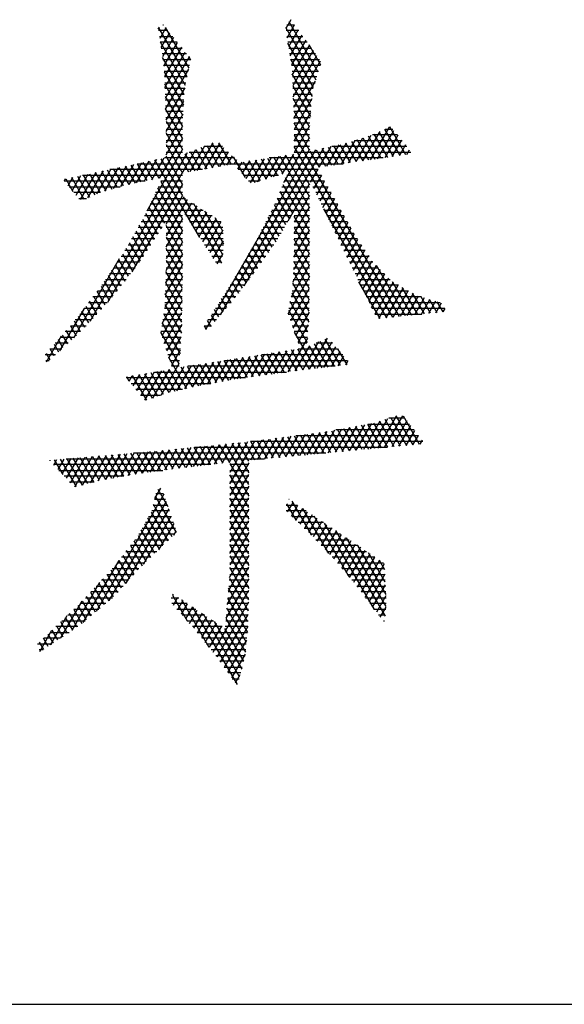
# Model space of a CAD drawing. Header units: millimetres. Extents: x 981 to 1872, y 361 to 991.
# Tile 23 of 62: x 1464 to 1471, y 361 to 374. Entities that reach past the tile are written whole.
import ezdxf

# ---------------------------------------------------------------- set-up
doc = ezdxf.new("R2010")
doc.units = ezdxf.units.MM
doc.header["$LTSCALE"] = 46.2
doc.layers.get('0').update_dxf_attribs({"linetype": 'CONTINUOUS'})
doc.layers.add('1', color=7, linetype='CONTINUOUS')

msp = doc.modelspace()

# ---------------------------------------------------------------- linework, layer by layer
at = {"linetype": 'Continuous'}
msp.add_line((980.848, 361.369), (1871.848, 361.369), dxfattribs=at)
at = {"layer": '1', "linetype": 'Continuous'}
for p, q in [((1465.813, 374.209), (1465.83, 374.238)), ((1465.872, 374.268), (1465.879, 374.268)), ((1465.905, 374.235), (1466.217, 373.696)), ((1467.487, 374.238), (1467.888, 373.544)), ((1467.559, 374.336), (1467.491, 374.218)), ((1467.506, 374.268), (1467.608, 374.268)), ((1467.51, 374.099), (1467.608, 374.268)), ((1467.919, 373.643), (1467.536, 374.307)), ((1465.94, 374.192), (1465.816, 374.192)), ((1466.192, 373.585), (1465.82, 374.23)), ((1465.828, 374.115), (1466.002, 374.115)), ((1465.912, 374.227), (1465.832, 374.089)), ((1465.85, 373.968), (1465.963, 374.163)), ((1467.663, 374.192), (1467.495, 374.192)), ((1467.507, 374.115), (1467.718, 374.115)), ((1467.657, 374.201), (1467.529, 373.979)), ((1467.548, 373.86), (1467.706, 374.133)), ((1465.838, 374.046), (1466.168, 373.475)), ((1466.063, 374.039), (1465.839, 374.039)), ((1466.014, 374.1), (1465.868, 373.847)), ((1465.887, 373.726), (1466.065, 374.036)), ((1466.117, 373.973), (1465.894, 373.586)), ((1467.774, 374.039), (1467.519, 374.039)), ((1467.858, 373.444), (1467.521, 374.028)), ((1467.755, 374.066), (1467.567, 373.74)), ((1467.578, 373.607), (1467.804, 373.998)), ((1467.796, 374.008), (1467.95, 373.741)), ((1465.851, 373.963), (1466.125, 373.963)), ((1466.186, 373.887), (1465.862, 373.887)), ((1465.899, 373.443), (1466.168, 373.909)), ((1466.219, 373.846), (1465.904, 373.299)), ((1466.241, 373.805), (1466.215, 373.851)), ((1467.531, 373.963), (1467.829, 373.963)), ((1467.884, 373.887), (1467.543, 373.887)), ((1467.853, 373.93), (1467.583, 373.465)), ((1467.589, 373.322), (1467.901, 373.863)), ((1466.152, 373.35), (1465.869, 373.84)), ((1465.874, 373.811), (1466.239, 373.811)), ((1466.225, 373.734), (1465.885, 373.734)), ((1467.554, 373.817), (1467.839, 373.325)), ((1467.555, 373.811), (1467.938, 373.811)), ((1467.948, 373.734), (1467.567, 373.734)), ((1467.946, 373.788), (1467.595, 373.179)), ((1465.891, 373.658), (1466.208, 373.658)), ((1465.891, 373.649), (1466.144, 373.211)), ((1465.909, 373.156), (1466.214, 373.684)), ((1467.576, 373.658), (1467.924, 373.658)), ((1467.827, 373.192), (1467.577, 373.625)), ((1466.192, 373.582), (1465.894, 373.582)), ((1465.897, 373.506), (1466.175, 373.506)), ((1466.136, 373.073), (1465.897, 373.487)), ((1467.9, 373.582), (1467.579, 373.582)), ((1467.582, 373.506), (1467.877, 373.506)), ((1467.584, 373.462), (1467.816, 373.06)), ((1467.6, 373.036), (1467.883, 373.525)), ((1466.158, 373.43), (1465.899, 373.43)), ((1465.902, 373.353), (1466.153, 373.353)), ((1466.16, 373.438), (1465.914, 373.012)), ((1467.853, 373.43), (1467.585, 373.43)), ((1467.588, 373.353), (1467.841, 373.353)), ((1465.903, 373.324), (1466.131, 372.93)), ((1466.148, 373.277), (1465.905, 373.277)), ((1465.907, 373.201), (1466.143, 373.201)), ((1465.915, 372.862), (1466.147, 373.263)), ((1467.806, 372.924), (1467.59, 373.298)), ((1467.834, 373.277), (1467.591, 373.277)), ((1467.594, 373.201), (1467.828, 373.201)), ((1467.836, 373.292), (1467.604, 372.891)), ((1466.131, 372.777), (1465.909, 373.162)), ((1466.139, 373.125), (1465.91, 373.125)), ((1466.137, 373.093), (1465.915, 372.709)), ((1467.596, 373.135), (1467.806, 372.771)), ((1467.821, 373.125), (1467.597, 373.125)), ((1467.604, 372.738), (1467.82, 373.113)), ((1465.913, 373.049), (1466.134, 373.049)), ((1465.915, 372.999), (1466.131, 372.625)), ((1466.131, 372.972), (1465.915, 372.972)), ((1467.6, 373.049), (1467.815, 373.049)), ((1467.808, 372.972), (1467.603, 372.972)), ((1467.806, 372.619), (1467.603, 372.971)), ((1467.806, 372.936), (1467.604, 372.586)), ((1465.915, 372.557), (1466.131, 372.93)), ((1465.915, 372.896), (1466.131, 372.896)), ((1466.213, 372.33), (1465.915, 372.845)), ((1466.131, 372.82), (1465.915, 372.82)), ((1467.604, 372.896), (1467.806, 372.896)), ((1467.806, 372.82), (1467.604, 372.82)), ((1467.604, 372.817), (1468.984, 370.427)), ((1468.614, 372.81), (1468.413, 372.463)), ((1468.509, 372.477), (1468.733, 372.865)), ((1468.853, 372.919), (1468.605, 372.491)), ((1468.963, 372.82), (1468.635, 372.82)), ((1468.653, 372.828), (1468.83, 372.523)), ((1468.701, 372.505), (1468.917, 372.878)), ((1468.911, 372.535), (1468.723, 372.86)), ((1468.793, 372.892), (1468.992, 372.547)), ((1468.968, 372.814), (1468.797, 372.518)), ((1468.802, 372.896), (1468.902, 372.896)), ((1469.073, 372.558), (1468.862, 372.924)), ((1466.131, 372.777), (1465.826, 372.25)), ((1465.915, 372.744), (1466.131, 372.744)), ((1465.915, 372.693), (1466.133, 372.315)), ((1466.324, 372.35), (1466.534, 372.713)), ((1466.617, 372.705), (1466.422, 372.367)), ((1466.45, 372.681), (1466.612, 372.402)), ((1466.691, 372.416), (1466.522, 372.709)), ((1466.606, 372.716), (1466.771, 372.43)), ((1467.465, 372.192), (1467.806, 372.783)), ((1467.604, 372.744), (1467.806, 372.744)), ((1468.191, 372.687), (1468.029, 372.408)), ((1468.125, 372.421), (1468.293, 372.713)), ((1468.205, 372.69), (1468.342, 372.453)), ((1468.4, 372.745), (1468.221, 372.435)), ((1468.423, 372.464), (1468.282, 372.709)), ((1468.317, 372.449), (1468.507, 372.778)), ((1468.357, 372.732), (1468.505, 372.476)), ((1468.395, 372.744), (1469.025, 372.744)), ((1468.586, 372.488), (1468.432, 372.755)), ((1468.507, 372.778), (1468.667, 372.5)), ((1468.748, 372.511), (1468.581, 372.801)), ((1468.893, 372.532), (1469.019, 372.75)), ((1469.07, 372.687), (1468.989, 372.546)), ((1466.194, 372.582), (1464.911, 370.36)), ((1465.148, 370.617), (1466.307, 372.625)), ((1465.665, 371.818), (1466.131, 372.625)), ((1466.131, 372.668), (1465.915, 372.668)), ((1465.915, 372.591), (1466.131, 372.591)), ((1466.163, 372.57), (1466.293, 372.344)), ((1466.219, 372.591), (1466.737, 372.591)), ((1466.42, 372.669), (1466.226, 372.332)), ((1466.373, 372.359), (1466.235, 372.597)), ((1466.307, 372.625), (1466.452, 372.373)), ((1466.532, 372.387), (1466.378, 372.653)), ((1466.657, 372.668), (1466.416, 372.668)), ((1467.806, 372.631), (1466.438, 370.261)), ((1466.52, 372.385), (1466.674, 372.651)), ((1466.731, 372.597), (1466.619, 372.403)), ((1466.634, 370.448), (1467.889, 372.622)), ((1467.99, 372.644), (1466.94, 370.825)), ((1467.332, 372.267), (1467.495, 372.55)), ((1467.592, 372.565), (1467.439, 372.3)), ((1467.806, 372.009), (1467.494, 372.549)), ((1467.575, 372.562), (1467.806, 372.162)), ((1467.806, 372.668), (1467.604, 372.668)), ((1468.901, 370.418), (1467.604, 372.664)), ((1467.604, 372.591), (1469.141, 372.591)), ((1467.936, 372.394), (1467.814, 372.605)), ((1467.892, 372.622), (1468.017, 372.406)), ((1467.933, 372.394), (1468.09, 372.665)), ((1468.099, 372.418), (1467.97, 372.639)), ((1468.049, 372.656), (1468.18, 372.429)), ((1469.086, 372.668), (1468.1, 372.668)), ((1468.261, 372.441), (1468.127, 372.673)), ((1469.085, 372.56), (1469.122, 372.623)), ((1465.321, 372.137), (1465.49, 372.43)), ((1465.59, 372.451), (1465.426, 372.166)), ((1465.585, 372.199), (1465.456, 372.422)), ((1465.526, 372.187), (1465.691, 372.472)), ((1465.534, 372.439), (1468.247, 372.439)), ((1465.534, 372.439), (1465.663, 372.216)), ((1465.742, 372.232), (1465.612, 372.456)), ((1465.791, 372.493), (1465.626, 372.208)), ((1465.691, 372.472), (1465.82, 372.249)), ((1465.726, 372.229), (1465.891, 372.515)), ((1466.359, 371.468), (1465.769, 372.489)), ((1465.848, 372.505), (1466.131, 372.015)), ((1466.817, 372.515), (1465.893, 372.515)), ((1466.131, 372.168), (1465.915, 372.54)), ((1466.717, 372.421), (1466.788, 372.543)), ((1466.96, 372.256), (1466.802, 372.529)), ((1466.844, 372.489), (1466.809, 372.428)), ((1466.862, 372.368), (1466.916, 372.46)), ((1467.012, 372.475), (1466.915, 372.307)), ((1466.929, 372.462), (1467.085, 372.192)), ((1466.968, 372.246), (1467.109, 372.49)), ((1467.16, 372.215), (1467.01, 372.475)), ((1467.205, 372.505), (1467.021, 372.186)), ((1467.09, 372.487), (1467.234, 372.237)), ((1467.119, 372.202), (1467.302, 372.52)), ((1467.309, 372.26), (1467.171, 372.5)), ((1467.399, 372.535), (1467.225, 372.235)), ((1467.252, 372.512), (1467.384, 372.283)), ((1468.775, 372.515), (1467.272, 372.515)), ((1467.459, 372.306), (1467.333, 372.524)), ((1467.414, 372.537), (1467.806, 371.857)), ((1464.729, 372.027), (1464.888, 372.302)), ((1464.989, 372.323), (1464.782, 371.966)), ((1464.979, 372.029), (1464.828, 372.289)), ((1464.884, 371.989), (1465.089, 372.345)), ((1464.907, 372.306), (1465.049, 372.059)), ((1465.125, 372.081), (1464.985, 372.323)), ((1465.189, 372.366), (1465, 372.038)), ((1465.064, 372.339), (1465.2, 372.103)), ((1465.11, 372.077), (1465.289, 372.387)), ((1465.276, 372.124), (1465.142, 372.356)), ((1466.396, 372.363), (1465.174, 372.363)), ((1465.39, 372.408), (1465.216, 372.107)), ((1465.22, 372.373), (1465.351, 372.146)), ((1465.428, 372.166), (1465.299, 372.389)), ((1465.377, 372.406), (1465.506, 372.183)), ((1467.919, 372.363), (1466.866, 372.363)), ((1467.819, 372.196), (1467.917, 372.366)), ((1467.961, 372.289), (1467.859, 372.113)), ((1464.588, 372.238), (1464.571, 372.21)), ((1465.638, 372.21), (1464.571, 372.21)), ((1464.593, 372.24), (1464.689, 372.073)), ((1464.624, 372.149), (1464.688, 372.26)), ((1464.837, 371.97), (1464.672, 372.256)), ((1464.788, 372.281), (1464.677, 372.088)), ((1464.75, 372.273), (1464.908, 371.999)), ((1464.815, 372.287), (1466.131, 372.287)), ((1466.131, 372.168), (1465.466, 371.016)), ((1465.845, 372.205), (1466.131, 371.711)), ((1466.131, 372.21), (1465.847, 372.21)), ((1466.933, 372.287), (1467.396, 372.287)), ((1467.146, 372.21), (1467, 372.21)), ((1467.453, 372.164), (1467.806, 371.552)), ((1467.806, 372.21), (1467.472, 372.21)), ((1467.806, 371.704), (1467.49, 372.253)), ((1467.504, 372.287), (1467.962, 372.287)), ((1467.525, 371.687), (1467.806, 372.174)), ((1468.004, 372.21), (1467.812, 372.21)), ((1467.899, 372.03), (1468.004, 372.211)), ((1464.637, 372.134), (1465.311, 372.134)), ((1465.047, 372.058), (1464.702, 372.058)), ((1465.766, 372.037), (1466.131, 371.406)), ((1466.131, 372.058), (1465.776, 372.058)), ((1466.131, 371.558), (1465.806, 372.121)), ((1465.812, 372.134), (1466.131, 372.134)), ((1467.806, 372.058), (1467.409, 372.058)), ((1467.583, 371.786), (1467.416, 372.075)), ((1467.441, 372.134), (1467.806, 372.134)), ((1467.849, 372.134), (1468.047, 372.134)), ((1468.09, 372.058), (1467.886, 372.058)), ((1468.047, 372.134), (1467.94, 371.947)), ((1467.98, 371.864), (1468.091, 372.057)), ((1464.768, 371.982), (1464.866, 371.982)), ((1466.287, 371.906), (1465.706, 371.906)), ((1465.898, 371.655), (1465.727, 371.952)), ((1465.741, 371.982), (1466.17, 371.982)), ((1465.915, 371.642), (1466.131, 372.015)), ((1466.191, 371.968), (1465.915, 371.49)), ((1466.138, 372.003), (1466.643, 371.129)), ((1466.165, 371.769), (1466.255, 371.926)), ((1466.66, 371.25), (1466.279, 371.911)), ((1467.494, 371.635), (1467.343, 371.898)), ((1467.806, 371.906), (1467.346, 371.906)), ((1467.378, 371.982), (1467.806, 371.982)), ((1467.38, 371.986), (1467.539, 371.71)), ((1467.806, 372.021), (1467.604, 371.671)), ((1467.923, 371.982), (1468.133, 371.982)), ((1468.176, 371.906), (1467.96, 371.906)), ((1468.134, 371.98), (1468.02, 371.782)), ((1468.06, 371.699), (1468.178, 371.902)), ((1465.805, 371.512), (1465.649, 371.783)), ((1465.67, 371.829), (1466.404, 371.829)), ((1465.688, 371.868), (1465.852, 371.583)), ((1466.319, 371.885), (1466.211, 371.697)), ((1466.257, 371.625), (1466.383, 371.843)), ((1466.447, 371.801), (1466.304, 371.553)), ((1466.42, 371.819), (1466.671, 371.384)), ((1467.301, 371.817), (1467.45, 371.559)), ((1467.308, 371.829), (1467.806, 371.829)), ((1467.604, 371.519), (1467.806, 371.869)), ((1467.99, 371.843), (1468.818, 370.409)), ((1467.997, 371.829), (1468.218, 371.829)), ((1468.221, 371.825), (1468.1, 371.616)), ((1465.589, 371.677), (1465.913, 371.677)), ((1465.605, 371.706), (1465.759, 371.44)), ((1466.131, 371.753), (1465.632, 371.753)), ((1465.915, 371.338), (1466.131, 371.71)), ((1465.915, 371.677), (1466.131, 371.677)), ((1466.52, 371.753), (1466.175, 371.753)), ((1466.224, 371.677), (1466.637, 371.677)), ((1466.35, 371.481), (1466.511, 371.759)), ((1466.575, 371.718), (1466.397, 371.409)), ((1466.443, 371.337), (1466.639, 371.676)), ((1466.664, 371.549), (1466.561, 371.726)), ((1467.219, 371.654), (1467.359, 371.411)), ((1467.23, 371.677), (1467.519, 371.677)), ((1467.406, 371.483), (1467.26, 371.736)), ((1467.564, 371.753), (1467.269, 371.753)), ((1467.806, 371.753), (1467.604, 371.753)), ((1467.806, 371.4), (1467.604, 371.75)), ((1467.806, 371.716), (1467.604, 371.366)), ((1467.604, 371.677), (1467.806, 371.677)), ((1468.261, 371.753), (1468.034, 371.753)), ((1468.071, 371.677), (1468.304, 371.677)), ((1468.141, 371.533), (1468.264, 371.748)), ((1468.308, 371.67), (1468.181, 371.451)), ((1465.503, 371.525), (1465.814, 371.525)), ((1465.518, 371.552), (1465.666, 371.296)), ((1465.863, 371.601), (1465.546, 371.601)), ((1465.712, 371.368), (1465.562, 371.629)), ((1466.131, 371.253), (1465.915, 371.626)), ((1466.131, 371.601), (1465.915, 371.601)), ((1466.131, 371.558), (1465.915, 371.185)), ((1465.915, 371.525), (1466.131, 371.525)), ((1466.662, 371.601), (1466.273, 371.601)), ((1466.322, 371.525), (1466.665, 371.525)), ((1466.663, 371.566), (1466.49, 371.265)), ((1467.153, 371.525), (1467.43, 371.525)), ((1467.312, 371.341), (1467.178, 371.573)), ((1467.475, 371.601), (1467.192, 371.601)), ((1467.6, 371.207), (1467.806, 371.564)), ((1467.806, 371.601), (1467.604, 371.601)), ((1467.604, 371.597), (1467.806, 371.247)), ((1467.604, 371.525), (1467.806, 371.525)), ((1468.347, 371.601), (1468.108, 371.601)), ((1468.145, 371.525), (1468.39, 371.525)), ((1468.221, 371.368), (1468.351, 371.593)), ((1468.394, 371.516), (1468.261, 371.285)), ((1465.431, 371.398), (1465.572, 371.154)), ((1465.765, 371.448), (1465.46, 371.448)), ((1465.619, 371.224), (1465.475, 371.475)), ((1465.915, 371.474), (1466.131, 371.101)), ((1466.131, 371.448), (1465.915, 371.448)), ((1465.915, 371.031), (1466.131, 371.405)), ((1466.668, 371.448), (1466.371, 371.448)), ((1466.536, 371.193), (1466.67, 371.424)), ((1467.217, 371.201), (1467.095, 371.412)), ((1467.385, 371.448), (1467.115, 371.448)), ((1467.137, 371.492), (1467.264, 371.271)), ((1467.806, 371.411), (1467.593, 371.042)), ((1467.806, 371.448), (1467.604, 371.448)), ((1467.806, 371.096), (1467.604, 371.445)), ((1468.437, 371.448), (1468.182, 371.448)), ((1468.301, 371.202), (1468.441, 371.443)), ((1465.666, 371.296), (1465.372, 371.296)), ((1465.522, 371.088), (1465.388, 371.321)), ((1465.417, 371.372), (1465.715, 371.372)), ((1466.131, 371.253), (1465.909, 370.869)), ((1465.915, 371.372), (1466.131, 371.372)), ((1466.131, 370.948), (1465.915, 371.321)), ((1466.131, 371.296), (1465.915, 371.296)), ((1466.42, 371.372), (1466.672, 371.372)), ((1466.665, 371.296), (1466.47, 371.296)), ((1466.661, 371.257), (1466.583, 371.121)), ((1467.121, 371.062), (1467.007, 371.26)), ((1467.281, 371.296), (1467.027, 371.296)), ((1467.051, 371.336), (1467.169, 371.132)), ((1467.072, 371.372), (1467.333, 371.372)), ((1467.586, 370.878), (1467.806, 371.259)), ((1467.603, 371.293), (1467.804, 370.947)), ((1467.604, 371.372), (1467.806, 371.372)), ((1467.806, 371.296), (1467.604, 371.296)), ((1468.219, 371.372), (1468.488, 371.372)), ((1468.538, 371.296), (1468.256, 371.296)), ((1468.488, 371.372), (1468.342, 371.119)), ((1468.382, 371.037), (1468.535, 371.301)), ((1464.699, 370.146), (1465.303, 371.192)), ((1465.564, 371.144), (1465.271, 371.144)), ((1465.421, 370.958), (1465.294, 371.178)), ((1465.322, 371.22), (1465.617, 371.22)), ((1465.341, 371.249), (1465.471, 371.023)), ((1465.915, 371.22), (1466.131, 371.22)), ((1465.915, 371.169), (1466.129, 370.799)), ((1466.131, 371.144), (1465.915, 371.144)), ((1466.519, 371.22), (1466.658, 371.22)), ((1466.647, 371.144), (1466.568, 371.144)), ((1467.177, 371.144), (1466.939, 371.144)), ((1466.963, 371.184), (1467.071, 370.996)), ((1466.983, 371.22), (1467.229, 371.22)), ((1467.806, 371.144), (1467.597, 371.144)), ((1467.802, 370.798), (1467.598, 371.151)), ((1467.6, 371.22), (1467.806, 371.22)), ((1468.293, 371.22), (1468.589, 371.22)), ((1468.639, 371.144), (1468.33, 371.144)), ((1468.582, 371.23), (1468.422, 370.954)), ((1468.462, 370.871), (1468.629, 371.159)), ((1465.447, 370.991), (1465.17, 370.991)), ((1465.32, 370.828), (1465.2, 371.036)), ((1465.221, 371.067), (1465.506, 371.067)), ((1465.247, 371.107), (1465.371, 370.893)), ((1465.903, 370.707), (1466.131, 371.101)), ((1466.131, 370.991), (1465.913, 370.991)), ((1466.127, 370.651), (1465.914, 371.019)), ((1465.915, 371.067), (1466.131, 371.067)), ((1467.067, 370.991), (1466.851, 370.991)), ((1466.874, 371.032), (1466.971, 370.865)), ((1466.895, 371.067), (1467.125, 371.067)), ((1467.021, 370.931), (1466.918, 371.108)), ((1467.806, 371.106), (1467.561, 370.682)), ((1467.804, 370.991), (1467.591, 370.991)), ((1467.592, 371.009), (1467.8, 370.648)), ((1467.594, 371.067), (1467.805, 371.067)), ((1468.367, 371.067), (1468.715, 371.067)), ((1468.791, 370.991), (1468.404, 370.991)), ((1468.682, 371.1), (1468.502, 370.788)), ((1468.543, 370.706), (1468.738, 371.044)), ((1469.067, 370.435), (1468.685, 371.097)), ((1465.219, 370.698), (1465.106, 370.894)), ((1465.119, 370.915), (1465.388, 370.915)), ((1465.153, 370.965), (1465.27, 370.763)), ((1466.131, 370.948), (1465.898, 370.545)), ((1465.909, 370.875), (1466.124, 370.502)), ((1465.91, 370.915), (1466.131, 370.915)), ((1466.786, 370.881), (1466.87, 370.734)), ((1466.806, 370.915), (1467.008, 370.915)), ((1466.92, 370.8), (1466.83, 370.956)), ((1467.522, 370.462), (1467.804, 370.95)), ((1467.798, 370.499), (1467.586, 370.867)), ((1467.588, 370.915), (1467.803, 370.915)), ((1468.441, 370.915), (1468.867, 370.915)), ((1468.735, 370.401), (1468.456, 370.883)), ((1468.794, 370.988), (1468.583, 370.623)), ((1468.623, 370.54), (1468.85, 370.932)), ((1468.906, 370.878), (1468.663, 370.457)), ((1468.893, 370.889), (1469.15, 370.444)), ((1465.112, 370.579), (1465.008, 370.759)), ((1465.011, 370.763), (1465.27, 370.763)), ((1465.058, 370.825), (1465.166, 370.637)), ((1465.329, 370.839), (1465.069, 370.839)), ((1465.864, 370.333), (1466.129, 370.793)), ((1466.122, 370.354), (1465.904, 370.731)), ((1465.905, 370.763), (1466.128, 370.763)), ((1466.13, 370.839), (1465.908, 370.839)), ((1466.693, 370.736), (1466.768, 370.607)), ((1466.71, 370.763), (1466.892, 370.763)), ((1466.82, 370.669), (1466.74, 370.808)), ((1466.95, 370.839), (1466.759, 370.839)), ((1467.802, 370.794), (1467.555, 370.368)), ((1467.572, 370.738), (1467.794, 370.353)), ((1467.577, 370.763), (1467.801, 370.763)), ((1467.802, 370.839), (1467.585, 370.839)), ((1468.975, 370.839), (1468.478, 370.839)), ((1468.515, 370.763), (1469.11, 370.763)), ((1468.718, 370.399), (1468.972, 370.84)), ((1469.039, 370.803), (1468.811, 370.409)), ((1468.905, 370.418), (1469.105, 370.765)), ((1469.233, 370.453), (1469.027, 370.81)), ((1469.158, 370.735), (1469.316, 370.461)), ((1464.894, 370.61), (1465.141, 370.61)), ((1465.004, 370.461), (1464.908, 370.628)), ((1465.211, 370.686), (1464.952, 370.686)), ((1464.958, 370.693), (1465.058, 370.52)), ((1466.126, 370.636), (1465.857, 370.169)), ((1465.9, 370.61), (1466.126, 370.61)), ((1466.127, 370.686), (1465.903, 370.686)), ((1466.613, 370.61), (1466.771, 370.61)), ((1466.716, 370.545), (1466.647, 370.664)), ((1466.833, 370.686), (1466.662, 370.686)), ((1467.547, 370.61), (1467.799, 370.61)), ((1467.783, 370.22), (1467.55, 370.624)), ((1467.8, 370.686), (1467.562, 370.686)), ((1467.589, 370.273), (1467.8, 370.638)), ((1469.274, 370.686), (1468.552, 370.686)), ((1468.589, 370.61), (1469.526, 370.61)), ((1469.171, 370.728), (1468.999, 370.428)), ((1469.092, 370.438), (1469.241, 370.696)), ((1469.316, 370.674), (1469.186, 370.448)), ((1469.399, 370.47), (1469.274, 370.686)), ((1469.279, 370.457), (1469.391, 370.651)), ((1469.466, 370.628), (1469.373, 370.467)), ((1469.381, 370.654), (1469.482, 370.479)), ((1469.467, 370.477), (1469.541, 370.606)), ((1469.565, 370.487), (1469.487, 370.622)), ((1464.835, 370.533), (1464.512, 369.973)), ((1464.896, 370.343), (1464.807, 370.497)), ((1465.071, 370.534), (1464.836, 370.534)), ((1464.857, 370.562), (1464.95, 370.402)), ((1465.889, 370.072), (1466.124, 370.479)), ((1466.125, 370.534), (1465.896, 370.534)), ((1465.899, 370.587), (1466.119, 370.207)), ((1466.611, 370.421), (1466.555, 370.519)), ((1466.707, 370.534), (1466.564, 370.534)), ((1466.601, 370.591), (1466.663, 370.483)), ((1467.527, 370.511), (1467.772, 370.086)), ((1467.798, 370.534), (1467.532, 370.534)), ((1467.798, 370.482), (1467.622, 370.178)), ((1469.586, 370.534), (1468.626, 370.534)), ((1469.586, 370.531), (1469.56, 370.487)), ((1464.787, 370.227), (1464.707, 370.366)), ((1464.931, 370.382), (1464.719, 370.382)), ((1464.757, 370.431), (1464.842, 370.285)), ((1464.777, 370.458), (1465.001, 370.458)), ((1466.122, 370.382), (1465.871, 370.382)), ((1466.109, 370.072), (1465.884, 370.461)), ((1465.884, 370.458), (1466.123, 370.458)), ((1466.507, 370.297), (1466.462, 370.374)), ((1466.578, 370.382), (1466.467, 370.382)), ((1466.508, 370.446), (1466.559, 370.359)), ((1466.516, 370.458), (1466.642, 370.458)), ((1467.524, 370.458), (1467.797, 370.458)), ((1467.796, 370.382), (1467.551, 370.382)), ((1468.663, 370.458), (1469.283, 370.458)), ((1464.79, 370.229), (1464.588, 370.229)), ((1464.672, 370.121), (1464.601, 370.244)), ((1464.654, 370.305), (1464.861, 370.305)), ((1464.654, 370.305), (1464.73, 370.174)), ((1466.089, 369.802), (1465.846, 370.222)), ((1466.119, 370.229), (1465.847, 370.229)), ((1465.859, 370.305), (1466.121, 370.305)), ((1465.865, 370.341), (1466.099, 369.937)), ((1466.121, 370.322), (1465.921, 369.975)), ((1466.416, 370.302), (1466.444, 370.254)), ((1466.418, 370.305), (1466.514, 370.305)), ((1467.577, 370.305), (1467.79, 370.305)), ((1467.784, 370.229), (1467.604, 370.229)), ((1467.884, 369.741), (1467.607, 370.221)), ((1467.655, 370.083), (1467.792, 370.319)), ((1464.34, 369.828), (1464.538, 370.171)), ((1464.557, 370.015), (1464.496, 370.122)), ((1464.522, 370.153), (1464.707, 370.153)), ((1464.548, 370.183), (1464.615, 370.068)), ((1465.863, 370.153), (1466.115, 370.153)), ((1465.953, 369.878), (1466.115, 370.159)), ((1467.777, 370.141), (1467.521, 369.698)), ((1467.631, 370.153), (1467.778, 370.153)), ((1467.924, 370.092), (1467.71, 369.721)), ((1467.805, 369.732), (1468.041, 370.142)), ((1468.098, 370.088), (1467.899, 369.743)), ((1467.941, 370.099), (1468.131, 369.771)), ((1468.213, 369.78), (1468.012, 370.129)), ((1464.39, 370.001), (1464.542, 370.001)), ((1464.442, 369.909), (1464.39, 370)), ((1464.443, 370.061), (1464.5, 369.962)), ((1464.624, 370.077), (1464.456, 370.077)), ((1466.109, 370.077), (1465.888, 370.077)), ((1465.913, 370.001), (1466.103, 370.001)), ((1466.102, 369.984), (1465.985, 369.781)), ((1467.234, 369.658), (1467.409, 369.962)), ((1467.506, 369.977), (1467.33, 369.672)), ((1467.554, 369.702), (1467.405, 369.961)), ((1467.426, 369.686), (1467.603, 369.993)), ((1467.485, 369.974), (1467.636, 369.712)), ((1467.719, 369.722), (1467.566, 369.987)), ((1467.616, 369.71), (1467.807, 370.041)), ((1467.647, 369.999), (1467.801, 369.732)), ((1467.654, 370.001), (1468.174, 370.001)), ((1467.771, 370.077), (1467.657, 370.077)), ((1467.8, 370.038), (1467.966, 369.751)), ((1468.048, 369.761), (1467.871, 370.068)), ((1468.107, 370.077), (1467.89, 370.077)), ((1467.993, 369.754), (1468.151, 370.027)), ((1468.204, 369.967), (1468.088, 369.766)), ((1468.173, 370.002), (1468.295, 369.79)), ((1464.459, 369.924), (1464.324, 369.924)), ((1464.331, 369.848), (1464.376, 369.848)), ((1464.337, 369.939), (1464.385, 369.856)), ((1466.098, 369.924), (1465.938, 369.924)), ((1465.948, 369.892), (1466.186, 369.48)), ((1465.963, 369.848), (1466.092, 369.848)), ((1466.538, 369.825), (1466.361, 369.517)), ((1466.459, 369.535), (1466.635, 369.84)), ((1466.732, 369.855), (1466.557, 369.552)), ((1466.742, 369.585), (1466.598, 369.834)), ((1466.655, 369.57), (1466.829, 369.871)), ((1466.678, 369.847), (1466.821, 369.6)), ((1466.686, 369.848), (1468.305, 369.848)), ((1466.925, 369.886), (1466.753, 369.588)), ((1466.903, 369.611), (1466.759, 369.86)), ((1466.84, 369.872), (1466.984, 369.623)), ((1466.85, 369.604), (1467.022, 369.901)), ((1467.065, 369.634), (1466.921, 369.885)), ((1467.119, 369.916), (1466.946, 369.617)), ((1467.001, 369.898), (1467.147, 369.646)), ((1467.042, 369.631), (1467.216, 369.932)), ((1467.228, 369.657), (1467.082, 369.911)), ((1467.313, 369.947), (1467.138, 369.645)), ((1467.163, 369.923), (1467.309, 369.669)), ((1468.242, 369.924), (1467.17, 369.924)), ((1467.391, 369.681), (1467.243, 369.936)), ((1467.324, 369.949), (1467.472, 369.692)), ((1468.182, 369.777), (1468.257, 369.906)), ((1468.308, 369.842), (1468.277, 369.788)), ((1465.759, 369.695), (1465.582, 369.388)), ((1465.634, 369.325), (1465.857, 369.711)), ((1465.954, 369.727), (1465.737, 369.351)), ((1465.763, 369.696), (1467.5, 369.696)), ((1465.954, 369.424), (1465.795, 369.701)), ((1465.849, 369.393), (1466.089, 369.809)), ((1465.875, 369.714), (1466.032, 369.443)), ((1466.151, 369.764), (1465.955, 369.425)), ((1466.109, 369.462), (1465.955, 369.728)), ((1466.086, 369.772), (1465.988, 369.772)), ((1466.057, 369.449), (1466.248, 369.779)), ((1466.264, 369.499), (1466.114, 369.758)), ((1466.345, 369.794), (1466.159, 369.474)), ((1466.194, 369.771), (1466.343, 369.514)), ((1468.142, 369.772), (1466.202, 369.772)), ((1466.262, 369.498), (1466.441, 369.81)), ((1466.422, 369.528), (1466.275, 369.784)), ((1466.356, 369.796), (1466.502, 369.543)), ((1466.582, 369.557), (1466.437, 369.809)), ((1466.517, 369.822), (1466.662, 369.571)), ((1466.962, 369.62), (1465.391, 369.62)), ((1465.393, 369.635), (1465.426, 369.578)), ((1465.427, 369.577), (1465.467, 369.647)), ((1465.661, 369.323), (1465.473, 369.648)), ((1465.565, 369.663), (1465.479, 369.514)), ((1465.53, 369.451), (1465.662, 369.679)), ((1465.554, 369.661), (1465.733, 369.35)), ((1465.806, 369.377), (1465.634, 369.674)), ((1465.714, 369.688), (1465.878, 369.404)), ((1465.454, 369.543), (1466.506, 369.543)), ((1466.132, 369.467), (1465.517, 369.467)), ((1465.58, 369.391), (1465.843, 369.391)), ((1468.73, 369.048), (1468.515, 368.675)), ((1468.608, 368.684), (1468.837, 369.082)), ((1468.945, 369.116), (1468.701, 368.693)), ((1468.725, 369.047), (1468.917, 368.713)), ((1468.794, 368.701), (1469.035, 369.119)), ((1469.001, 368.721), (1468.799, 369.07)), ((1469.061, 369.086), (1468.85, 369.086)), ((1468.874, 369.093), (1469.084, 368.729)), ((1469.086, 369.055), (1468.887, 368.71)), ((1469.168, 368.737), (1468.948, 369.117)), ((1469.036, 369.118), (1469.251, 368.744)), ((1468.134, 368.93), (1467.956, 368.623)), ((1468.049, 368.632), (1468.232, 368.948)), ((1468.092, 368.923), (1468.249, 368.65)), ((1468.33, 368.966), (1468.142, 368.64)), ((1469.182, 368.934), (1468.152, 368.934)), ((1468.333, 368.658), (1468.172, 368.937)), ((1468.235, 368.649), (1468.429, 368.984)), ((1468.251, 368.952), (1468.416, 368.666)), ((1468.527, 369.002), (1468.328, 368.658)), ((1468.5, 368.674), (1468.331, 368.966)), ((1468.411, 368.981), (1468.583, 368.682)), ((1468.421, 368.667), (1468.625, 369.02)), ((1468.667, 368.69), (1468.49, 368.995)), ((1468.57, 369.01), (1468.75, 368.697)), ((1468.572, 369.01), (1469.121, 369.01)), ((1468.834, 368.705), (1468.65, 369.024)), ((1468.98, 368.719), (1469.137, 368.991)), ((1469.188, 368.927), (1469.073, 368.728)), ((1466.756, 368.222), (1467.083, 368.787)), ((1467.178, 368.799), (1467.026, 368.535)), ((1467.112, 368.791), (1467.248, 368.556)), ((1467.119, 368.544), (1467.273, 368.812)), ((1467.331, 368.564), (1467.194, 368.801)), ((1467.368, 368.824), (1467.212, 368.553)), ((1467.276, 368.812), (1467.415, 368.572)), ((1467.305, 368.562), (1467.464, 368.837)), ((1467.498, 368.58), (1467.358, 368.823)), ((1467.559, 368.849), (1467.398, 368.57)), ((1467.44, 368.834), (1467.582, 368.588)), ((1467.491, 368.579), (1467.654, 368.861)), ((1467.665, 368.596), (1467.521, 368.844)), ((1467.749, 368.874), (1467.584, 368.588)), ((1467.603, 368.855), (1467.749, 368.603)), ((1467.624, 368.858), (1469.242, 368.858)), ((1467.677, 368.597), (1467.844, 368.886)), ((1467.832, 368.611), (1467.685, 368.866)), ((1467.767, 368.876), (1467.915, 368.619)), ((1467.939, 368.899), (1467.77, 368.605)), ((1467.999, 368.627), (1467.849, 368.887)), ((1467.863, 368.614), (1468.035, 368.913)), ((1467.931, 368.898), (1468.082, 368.635)), ((1468.166, 368.643), (1468.012, 368.908)), ((1469.166, 368.736), (1469.239, 368.862)), ((1469.29, 368.798), (1469.259, 368.745)), ((1465.867, 368.662), (1465.702, 368.376)), ((1465.798, 368.39), (1465.96, 368.671)), ((1466.007, 368.419), (1465.867, 368.662)), ((1466.054, 368.681), (1465.893, 368.403)), ((1465.95, 368.67), (1466.089, 368.429)), ((1465.989, 368.417), (1466.147, 368.691)), ((1466.172, 368.439), (1466.033, 368.679)), ((1466.241, 368.7), (1466.084, 368.429)), ((1466.116, 368.687), (1466.254, 368.448)), ((1466.178, 368.439), (1466.334, 368.71)), ((1466.337, 368.457), (1466.199, 368.696)), ((1466.428, 368.719), (1466.272, 368.45)), ((1466.282, 368.704), (1466.419, 368.467)), ((1466.289, 368.705), (1468.833, 368.705)), ((1466.502, 368.476), (1466.365, 368.713)), ((1466.367, 368.461), (1466.522, 368.729)), ((1466.448, 368.722), (1466.584, 368.486)), ((1466.615, 368.739), (1466.461, 368.472)), ((1466.667, 368.495), (1466.531, 368.73)), ((1466.555, 368.483), (1466.709, 368.748)), ((1466.614, 368.739), (1466.749, 368.505)), ((1466.802, 368.758), (1466.649, 368.493)), ((1467.004, 368.216), (1466.697, 368.747)), ((1466.744, 368.504), (1466.896, 368.768)), ((1466.989, 368.777), (1466.757, 368.374)), ((1466.781, 368.756), (1467.004, 368.368)), ((1467.004, 368.521), (1466.864, 368.764)), ((1466.947, 368.773), (1467.081, 368.541)), ((1469.297, 368.781), (1467.029, 368.781)), ((1467.164, 368.549), (1467.03, 368.781)), ((1464.385, 368.534), (1464.382, 368.528)), ((1464.436, 368.47), (1464.478, 368.542)), ((1464.442, 368.539), (1464.553, 368.346)), ((1464.57, 368.55), (1464.491, 368.412)), ((1464.733, 368.186), (1464.525, 368.546)), ((1464.545, 368.354), (1464.663, 368.558)), ((1464.755, 368.566), (1464.6, 368.296)), ((1464.601, 368.553), (1467.21, 368.553)), ((1464.609, 368.553), (1464.81, 368.207)), ((1464.654, 368.238), (1464.848, 368.574)), ((1464.886, 368.227), (1464.693, 368.561)), ((1464.941, 368.582), (1464.709, 368.18)), ((1464.777, 368.568), (1464.962, 368.247)), ((1464.812, 368.207), (1465.033, 368.59)), ((1465.04, 368.265), (1464.861, 368.575)), ((1465.126, 368.598), (1464.916, 368.235)), ((1464.945, 368.582), (1465.119, 368.28)), ((1465.02, 368.262), (1465.218, 368.606)), ((1465.199, 368.295), (1465.028, 368.59)), ((1465.112, 368.597), (1465.278, 368.309)), ((1465.311, 368.614), (1465.118, 368.28)), ((1465.358, 368.324), (1465.196, 368.604)), ((1465.217, 368.298), (1465.404, 368.622)), ((1465.28, 368.611), (1465.437, 368.339)), ((1465.496, 368.63), (1465.315, 368.316)), ((1465.519, 368.35), (1465.364, 368.618)), ((1465.414, 368.334), (1465.589, 368.638)), ((1465.448, 368.626), (1465.6, 368.362)), ((1468.021, 368.629), (1465.487, 368.629)), ((1465.681, 368.646), (1465.51, 368.349)), ((1465.681, 368.373), (1465.532, 368.633)), ((1465.606, 368.363), (1465.774, 368.654)), ((1465.615, 368.64), (1465.763, 368.385)), ((1465.844, 368.396), (1465.699, 368.647)), ((1465.783, 368.654), (1465.925, 368.408)), ((1466.504, 368.477), (1464.43, 368.477)), ((1464.502, 368.4), (1465.874, 368.4)), ((1467.004, 368.498), (1466.756, 368.069)), ((1467.004, 368.477), (1466.756, 368.477)), ((1466.756, 368.4), (1467.004, 368.4)), ((1466.757, 368.493), (1467.004, 368.063)), ((1465.359, 368.324), (1464.573, 368.324)), ((1467.004, 367.911), (1466.756, 368.34)), ((1467.004, 368.324), (1466.756, 368.324)), ((1466.757, 367.917), (1467.004, 368.346)), ((1464.645, 368.248), (1464.964, 368.248)), ((1465.766, 368.029), (1465.844, 368.165)), ((1465.943, 367.921), (1465.81, 368.15)), ((1466.756, 368.248), (1467.004, 368.248)), ((1467.004, 368.193), (1466.756, 367.764)), ((1466.756, 368.188), (1467.004, 367.759)), ((1467.004, 368.172), (1466.756, 368.172)), ((1465.886, 368.085), (1464.995, 366.542)), ((1465.909, 368.019), (1465.763, 368.019)), ((1465.773, 368.062), (1466.05, 367.582)), ((1465.781, 368.096), (1465.882, 368.096)), ((1466.756, 368.096), (1467.004, 368.096)), ((1466.756, 367.612), (1467.004, 368.041)), ((1467.004, 367.606), (1466.756, 368.035)), ((1467.004, 368.019), (1466.756, 368.019)), ((1467.535, 368.019), (1467.532, 368.019)), ((1465.166, 366.686), (1465.919, 367.99)), ((1465.952, 367.894), (1465.386, 366.916)), ((1465.746, 367.943), (1465.935, 367.943)), ((1465.994, 367.527), (1465.748, 367.953)), ((1466.756, 367.943), (1467.004, 367.943)), ((1466.756, 367.883), (1467.004, 367.454)), ((1467.004, 367.889), (1466.757, 367.459)), ((1467.497, 367.943), (1467.648, 367.943)), ((1467.632, 367.739), (1467.504, 367.959)), ((1467.587, 367.984), (1467.512, 367.854)), ((1467.569, 367.799), (1467.651, 367.941)), ((1467.572, 367.995), (1467.83, 367.548)), ((1467.714, 367.899), (1467.625, 367.745)), ((1468.058, 367.306), (1467.716, 367.898)), ((1465.618, 367.164), (1465.984, 367.799)), ((1465.881, 367.418), (1465.675, 367.774)), ((1465.684, 367.791), (1465.987, 367.791)), ((1465.718, 367.852), (1465.937, 367.472)), ((1465.961, 367.867), (1465.727, 367.867)), ((1467.004, 367.867), (1466.756, 367.867)), ((1466.756, 367.791), (1467.004, 367.791)), ((1467.761, 367.867), (1467.498, 367.867)), ((1467.578, 367.791), (1467.874, 367.791)), ((1467.682, 367.69), (1467.778, 367.856)), ((1467.841, 367.813), (1467.739, 367.636)), ((1467.795, 367.582), (1467.904, 367.771)), ((1467.86, 367.801), (1468.321, 367.003)), ((1465.768, 367.309), (1465.589, 367.619)), ((1465.6, 367.638), (1466.04, 367.638)), ((1465.632, 367.696), (1465.824, 367.363)), ((1466.013, 367.715), (1465.642, 367.715)), ((1466.017, 367.703), (1465.817, 367.356)), ((1466.756, 367.307), (1467.004, 367.736)), ((1467.004, 367.301), (1466.756, 367.73)), ((1467.004, 367.715), (1466.756, 367.715)), ((1466.756, 367.638), (1467.004, 367.638)), ((1467.988, 367.715), (1467.657, 367.715)), ((1467.736, 367.638), (1468.101, 367.638)), ((1467.968, 367.728), (1467.851, 367.526)), ((1467.905, 367.468), (1468.031, 367.685)), ((1468.094, 367.643), (1467.96, 367.41)), ((1468.659, 366.569), (1468.004, 367.704)), ((1465.546, 367.541), (1465.711, 367.254)), ((1466.03, 367.562), (1465.557, 367.562)), ((1466.016, 367.548), (1466.048, 367.604)), ((1466.756, 367.578), (1467.004, 367.149)), ((1467.004, 367.562), (1466.756, 367.562)), ((1467.004, 367.584), (1466.757, 367.155)), ((1468.214, 367.562), (1467.815, 367.562)), ((1468.014, 367.352), (1468.158, 367.6)), ((1468.221, 367.557), (1468.069, 367.294)), ((1468.124, 367.236), (1468.284, 367.515)), ((1468.148, 367.607), (1468.799, 366.479)), ((1468.814, 366.606), (1468.292, 367.51)), ((1465.872, 367.41), (1465.446, 367.41)), ((1465.446, 367.409), (1465.598, 367.145)), ((1465.655, 367.2), (1465.496, 367.474)), ((1465.505, 367.486), (1465.951, 367.486)), ((1466.75, 366.991), (1467.004, 367.431)), ((1466.756, 367.486), (1467.004, 367.486)), ((1467.004, 366.996), (1466.756, 367.426)), ((1467.004, 367.41), (1466.756, 367.41)), ((1467.888, 367.486), (1468.327, 367.486)), ((1468.44, 367.41), (1467.96, 367.41)), ((1468.348, 367.472), (1468.177, 367.175)), ((1468.229, 367.113), (1468.411, 367.429)), ((1468.475, 367.387), (1468.281, 367.051)), ((1468.436, 367.412), (1468.81, 366.764)), ((1465.715, 367.257), (1465.328, 367.257)), ((1465.345, 367.279), (1465.489, 367.029)), ((1465.387, 367.334), (1465.793, 367.334)), ((1465.543, 367.088), (1465.395, 367.344)), ((1467.004, 367.279), (1466.735, 366.812)), ((1466.756, 367.334), (1467.004, 367.334)), ((1466.756, 367.273), (1467.004, 366.844)), ((1467.004, 367.257), (1466.756, 367.257)), ((1468.032, 367.334), (1468.553, 367.334)), ((1468.666, 367.257), (1468.103, 367.257)), ((1468.333, 366.988), (1468.538, 367.344)), ((1468.601, 367.301), (1468.385, 366.926)), ((1468.436, 366.863), (1468.665, 367.259)), ((1468.802, 366.93), (1468.58, 367.316)), ((1464.824, 366.398), (1465.295, 367.215)), ((1465.558, 367.105), (1465.207, 367.105)), ((1465.244, 367.149), (1465.382, 366.91)), ((1465.269, 367.181), (1465.636, 367.181)), ((1465.436, 366.97), (1465.295, 367.214)), ((1466.719, 366.632), (1467.004, 367.126)), ((1466.756, 367.181), (1467.004, 367.181)), ((1467.003, 366.695), (1466.756, 367.121)), ((1467.004, 367.105), (1466.756, 367.105)), ((1468.172, 367.181), (1468.779, 367.181)), ((1468.794, 367.105), (1468.235, 367.105)), ((1468.728, 367.216), (1468.486, 366.797)), ((1468.536, 366.731), (1468.791, 367.172)), ((1468.724, 367.219), (1468.794, 367.097)), ((1465.221, 366.733), (1465.083, 366.971)), ((1465.136, 367.029), (1465.489, 367.029)), ((1465.137, 367.03), (1465.274, 366.792)), ((1465.328, 366.851), (1465.191, 367.088)), ((1467.004, 366.974), (1466.703, 366.453)), ((1466.749, 366.981), (1466.998, 366.549)), ((1466.754, 367.029), (1467.004, 367.029)), ((1468.299, 367.029), (1468.798, 367.029)), ((1468.798, 367.032), (1468.586, 366.665)), ((1465.04, 366.925), (1464.673, 366.29)), ((1465.102, 366.632), (1464.974, 366.854)), ((1464.995, 366.876), (1465.351, 366.876)), ((1465.028, 366.913), (1465.162, 366.682)), ((1465.42, 366.953), (1465.065, 366.953)), ((1466.994, 366.404), (1466.738, 366.848)), ((1466.74, 366.876), (1467.004, 366.876)), ((1467.004, 366.953), (1466.747, 366.953)), ((1468.801, 366.953), (1468.363, 366.953)), ((1468.426, 366.876), (1468.805, 366.876)), ((1468.636, 366.599), (1468.804, 366.891)), ((1464.853, 366.724), (1465.211, 366.724)), ((1464.984, 366.533), (1464.866, 366.738)), ((1464.92, 366.796), (1465.043, 366.583)), ((1465.282, 366.8), (1464.924, 366.8)), ((1465.983, 366.724), (1466.081, 366.724)), ((1466.008, 366.772), (1465.998, 366.756)), ((1465.999, 366.757), (1466.194, 366.418)), ((1466.011, 366.625), (1466.071, 366.73)), ((1466.534, 366.007), (1467.004, 366.822)), ((1466.726, 366.716), (1466.987, 366.264)), ((1466.727, 366.724), (1467.003, 366.724)), ((1467.004, 366.8), (1466.734, 366.8)), ((1468.809, 366.8), (1468.483, 366.8)), ((1468.541, 366.724), (1468.812, 366.724)), ((1468.811, 366.75), (1468.686, 366.533)), ((1464.53, 366.194), (1464.808, 366.676)), ((1464.865, 366.433), (1464.756, 366.623)), ((1465.121, 366.648), (1464.782, 366.648)), ((1464.811, 366.679), (1464.925, 366.483)), ((1466.195, 366.648), (1465.99, 366.648)), ((1466.135, 366.688), (1466.064, 366.565)), ((1466.117, 366.505), (1466.198, 366.645)), ((1466.483, 366.07), (1466.121, 366.697)), ((1466.262, 366.603), (1466.171, 366.445)), ((1466.264, 366.601), (1466.853, 365.582)), ((1467.002, 366.665), (1466.585, 365.942)), ((1466.974, 366.134), (1466.715, 366.584)), ((1467.001, 366.648), (1466.72, 366.648)), ((1468.816, 366.648), (1468.599, 366.648)), ((1468.736, 366.468), (1468.813, 366.601)), ((1464.608, 366.483), (1464.387, 366.099)), ((1464.586, 366.461), (1464.681, 366.295)), ((1464.939, 366.495), (1464.622, 366.495)), ((1464.745, 366.337), (1464.642, 366.515)), ((1464.699, 366.569), (1464.806, 366.383)), ((1464.702, 366.572), (1465.03, 366.572)), ((1466.058, 366.572), (1466.309, 366.572)), ((1466.423, 366.495), (1466.125, 366.495)), ((1466.224, 366.384), (1466.326, 366.561)), ((1466.389, 366.518), (1466.277, 366.324)), ((1466.329, 366.262), (1466.453, 366.476)), ((1466.883, 365.682), (1466.407, 366.506)), ((1466.633, 365.874), (1466.997, 366.504)), ((1466.997, 366.495), (1466.707, 366.495)), ((1466.714, 366.572), (1466.999, 366.572)), ((1468.657, 366.572), (1468.81, 366.572)), ((1468.801, 366.495), (1468.715, 366.495)), ((1464.753, 366.343), (1464.462, 366.343)), ((1464.472, 366.352), (1464.554, 366.21)), ((1464.618, 366.253), (1464.529, 366.406)), ((1464.542, 366.419), (1464.849, 366.419)), ((1466.193, 366.419), (1466.538, 366.419)), ((1466.652, 366.343), (1466.261, 366.343)), ((1466.516, 366.434), (1466.38, 366.198)), ((1466.431, 366.134), (1466.58, 366.391)), ((1466.643, 366.349), (1466.483, 366.071)), ((1466.55, 366.411), (1466.912, 365.784)), ((1466.993, 366.344), (1466.682, 365.806)), ((1466.992, 366.343), (1466.694, 366.343)), ((1466.7, 366.419), (1466.995, 366.419)), ((1466.703, 366.451), (1466.96, 366.005)), ((1468.781, 366.419), (1468.792, 366.419)), ((1464.251, 366.016), (1464.412, 366.295)), ((1464.359, 366.244), (1464.427, 366.126)), ((1464.383, 366.267), (1464.639, 366.267)), ((1464.491, 366.168), (1464.415, 366.298)), ((1466.325, 366.267), (1466.988, 366.267)), ((1466.941, 365.887), (1466.691, 366.319)), ((1464.223, 366.114), (1464.41, 366.114)), ((1464.245, 366.136), (1464.3, 366.041)), ((1464.363, 366.083), (1464.302, 366.19)), ((1464.525, 366.191), (1464.303, 366.191)), ((1466.98, 366.191), (1466.386, 366.191)), ((1466.447, 366.114), (1466.972, 366.114)), ((1466.73, 365.737), (1466.977, 366.165)), ((1464.296, 366.038), (1464.244, 366.038)), ((1466.964, 366.038), (1466.509, 366.038)), ((1466.57, 365.962), (1466.956, 365.962)), ((1466.958, 365.979), (1466.779, 365.669)), ((1466.941, 365.886), (1466.625, 365.886)), ((1466.679, 365.81), (1466.919, 365.81)), ((1466.898, 365.733), (1466.733, 365.733)), ((1466.829, 365.603), (1466.891, 365.711)), ((1466.787, 365.657), (1466.876, 365.657))]:
    msp.add_line(p, q, dxfattribs=at)

doc.saveas('drawing.dxf')
